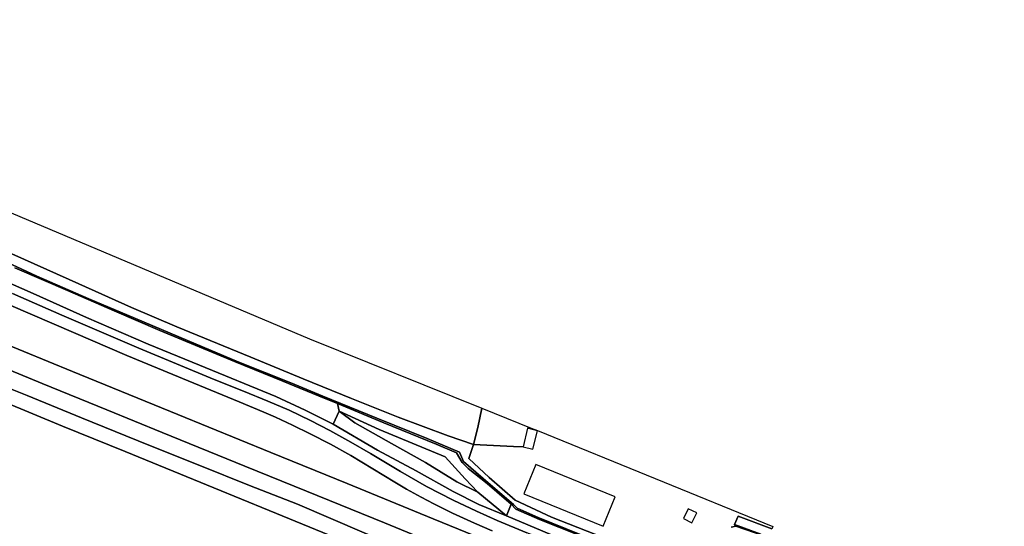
# Model space of a CAD drawing. Extents: x -26035517 to 31750492, y -9237385 to 8160032.
# Tile 190 of 256: x 16584568 to 16919441, y 4776176 to 4948522. Entities that reach past the tile are written whole.
import ezdxf

# ---------------------------------------------------------------- set-up
doc = ezdxf.new("R2010")
doc.units = 0
doc.layers.add('T-25', color=7, linetype='CONTINUOUS')

msp = doc.modelspace()

# ---------------------------------------------------------------- linework, layer by layer
at = {"layer": 'T-25', "color": 9}
for points in [[(16426170, 4948522, 5387), (16683102, 4839910, 6207), (16741789, 4816338, 6183), (16740344, 4809831, 6183), (16738870, 4804064, 6330), (16730297, 4806975, 6337), (16713240, 4813353, 6340), (16697451, 4819668, 6193), (16680961, 4826343, 6093), (16663127, 4833742, 5980), (16637957, 4843988, 5880), (16622558, 4850588, 5937), (16604643, 4858679, 5897), (16578657, 4870357, 5777)], [(16332048, 4943319, 8013), (16351347, 4935671, 8007), (16384153, 4922056, 8047), (16402889, 4911737, 8157), (16412022, 4906741, 8057), (16436322, 4896786, 8047), (16460622, 4886810, 8047), (16484455, 4877061, 8040), (16517795, 4863420, 8000), (16546206, 4851810, 8030), (16577609, 4839049, 8017), (16602551, 4828830, 8017), (16638303, 4814180, 8030), (16669940, 4801301, 8057), (16695901, 4790685, 8097), (16725192, 4778717, 8117), (16744940, 4770671, 8090), (16782971, 4755205, 8167), (16807364, 4745219, 8170), (16836252, 4733402, 8180), (16861611, 4723077, 8213), (16880080, 4715572, 8183), (16909405, 4703537, 8200), (16935739, 4692895, 8190)], [(16935739, 4692895, 8190), (16909405, 4703537, 8200), (16880080, 4715572, 8183), (16861611, 4723077, 8213), (16836252, 4733402, 8180), (16807364, 4745219, 8170), (16782971, 4755205, 8167), (16744940, 4770671, 8090), (16725192, 4778717, 8117), (16695901, 4790685, 8097), (16669940, 4801301, 8057), (16638303, 4814180, 8030), (16602551, 4828830, 8017), (16577609, 4839049, 8017), (16546206, 4851810, 8030), (16517795, 4863420, 8000), (16484455, 4877061, 8040), (16460622, 4886810, 8047), (16436322, 4896786, 8047), (16412022, 4906741, 8057), (16402889, 4911737, 8157), (16384153, 4922056, 8047), (16351347, 4935671, 8007), (16332048, 4943319, 8013)], [(16402889, 4911737, 8157), (16412022, 4906741, 8057), (16436322, 4896786, 8047), (16460622, 4886810, 8047), (16484455, 4877061, 8040), (16517795, 4863420, 8000), (16546206, 4851810, 8030), (16577609, 4839049, 8017), (16602551, 4828830, 8017), (16638303, 4814180, 8030), (16669940, 4801301, 8057), (16695901, 4790685, 8097), (16725192, 4778717, 8117), (16744940, 4770671, 8090)], [(16399662, 4903535, 8163), (16428955, 4891567, 8070), (16451734, 4882104, 8067), (16474196, 4872913, 8077), (16498793, 4862855, 8023), (16522128, 4853326, 8023), (16547021, 4843222, 8043), (16567672, 4834798, 8057), (16592205, 4824800, 8037), (16614160, 4815821, 8027), (16633020, 4808075, 8077), (16661186, 4796626, 8030), (16682155, 4788106, 8080), (16708636, 4777338, 8093), (16727325, 4769704, 8110), (16741352, 4763921, 8123)], [(16738871, 4753189, 5210), (16713926, 4763355, 5210), (16692139, 4772256, 5210), (16669444, 4781558, 5223), (16650599, 4789252, 5230), (16620408, 4801657, 5237), (16599163, 4810297, 5227), (16578973, 4818616, 5230), (16555702, 4828099, 5230), (16535836, 4836223, 5223), (16513681, 4845208, 5223), (16491957, 4854138, 5217), (16468491, 4863653, 5210), (16447019, 4872409, 5190), (16420792, 4883094, 5200), (16397855, 4892528, 5313)], [(16578657, 4870357, 5777), (16604643, 4858679, 5897), (16622558, 4850588, 5937), (16637957, 4843988, 5880), (16663127, 4833742, 5980), (16680961, 4826343, 6093), (16697451, 4819668, 6193), (16713240, 4813353, 6340), (16730297, 4806975, 6337), (16738870, 4804064, 6330), (16738870, 4804064, 6330), (16737350, 4799195, 6297), (16744189, 4792750, 6353), (16753076, 4785018, 6353), (16765455, 4779290, 6457), (16783395, 4772209, 6487)], [(16578657, 4870357, 5777), (16604643, 4858679, 5897), (16622558, 4850588, 5937), (16637957, 4843988, 5880), (16663127, 4833742, 5980), (16680961, 4826343, 6093), (16697451, 4819668, 6193), (16713240, 4813353, 6340), (16730297, 4806975, 6337), (16738870, 4804064, 6330), (16738870, 4804064, 6330), (16737350, 4799195, 6297), (16744189, 4792750, 6353), (16753076, 4785018, 6353), (16765455, 4779290, 6457), (16783395, 4772209, 6487)], [(16775144, 4773423, 6037), (16760928, 4779182, 6013), (16753796, 4782297, 6007), (16752552, 4783619, 5887), (16742247, 4792394, 5847), (16735537, 4798179, 5787), (16734146, 4801427, 5393), (16723174, 4806006, 5377), (16705980, 4812958, 5350), (16687716, 4820426, 5320), (16676755, 4824929, 5233), (16659109, 4832025, 5170), (16641605, 4839345, 5140), (16624006, 4846833, 5267), (16608120, 4853595, 5240), (16590447, 4861283, 5190), (16576904, 4867491, 5123)], [(16775144, 4773423, 6037), (16760928, 4779182, 6013), (16753796, 4782297, 6007), (16752552, 4783619, 5887), (16742247, 4792394, 5847), (16735537, 4798179, 5787), (16734146, 4801427, 5393), (16723174, 4806006, 5377), (16705980, 4812958, 5350), (16687716, 4820426, 5320), (16676755, 4824929, 5233), (16659109, 4832025, 5170), (16641605, 4839345, 5140), (16624006, 4846833, 5267), (16608120, 4853595, 5240), (16590447, 4861283, 5190), (16576904, 4867491, 5123)], [(16576904, 4867491, 5123), (16590447, 4861283, 5190), (16608120, 4853595, 5240), (16624006, 4846833, 5267), (16641605, 4839345, 5140), (16659109, 4832025, 5170), (16676755, 4824929, 5233), (16687716, 4820426, 5320), (16705980, 4812958, 5350), (16723174, 4806006, 5377), (16734146, 4801427, 5393), (16735537, 4798179, 5787), (16742247, 4792394, 5847), (16752552, 4783619, 5887), (16753796, 4782297, 6007), (16760928, 4779182, 6013), (16775144, 4773423, 6037)], [(16582885, 4864158, 5253), (16600834, 4856353, 5273), (16616714, 4849462, 5367), (16632280, 4842815, 5233), (16657594, 4832226, 5193), (16674046, 4825554, 5247), (16688164, 4819758, 5313), (16692601, 4817910, 5307), (16693277, 4815372, 6447), (16691216, 4810971, 7280), (16681629, 4815709, 7203), (16671736, 4820335, 7130), (16645734, 4831020, 7180), (16628229, 4838105, 7167), (16607333, 4847190, 7113), (16589197, 4855337, 7113), (16574642, 4861754, 7083)], [(16582885, 4864158, 5253), (16600834, 4856353, 5273), (16616714, 4849462, 5367), (16632280, 4842815, 5233), (16657594, 4832226, 5193), (16674046, 4825554, 5247), (16688164, 4819758, 5313), (16692601, 4817910, 5307), (16708385, 4811334, 5287), (16726173, 4804159, 5283), (16733173, 4801207, 5333), (16735086, 4797931, 5657), (16737152, 4795870, 5933), (16743554, 4790698, 5933), (16749325, 4785782, 5973), (16751693, 4783752, 5973), (16753331, 4782059, 5983), (16761330, 4778504, 5987), (16780463, 4770949, 6030)], [(16780463, 4770949, 6030), (16761330, 4778504, 5987), (16753331, 4782059, 5983), (16751693, 4783752, 5973), (16749325, 4785782, 5973), (16743554, 4790698, 5933), (16737152, 4795870, 5933), (16735086, 4797931, 5657), (16733173, 4801207, 5333), (16726173, 4804159, 5283), (16708385, 4811334, 5287), (16692601, 4817910, 5307), (16688164, 4819758, 5313), (16674046, 4825554, 5247), (16657594, 4832226, 5193), (16632280, 4842815, 5233), (16616714, 4849462, 5367), (16600834, 4856353, 5273), (16582885, 4864158, 5253)], [(16769758, 4771496, 7490), (16750165, 4779768, 7390), (16740756, 4783627, 7473), (16731994, 4787993, 7503), (16719370, 4795081, 7493), (16706220, 4802120, 7380), (16691216, 4810971, 7280), (16681629, 4815709, 7203), (16671736, 4820335, 7130), (16645734, 4831020, 7180), (16628229, 4838105, 7167), (16607333, 4847190, 7113), (16589197, 4855337, 7113), (16574642, 4861754, 7083)], [(16574642, 4861754, 7083), (16589197, 4855337, 7113), (16607333, 4847190, 7113), (16628229, 4838105, 7167), (16645734, 4831020, 7180), (16671736, 4820335, 7130), (16681629, 4815709, 7203), (16691216, 4810971, 7280), (16706220, 4802120, 7380), (16719370, 4795081, 7493), (16731994, 4787993, 7503), (16740756, 4783627, 7473), (16750165, 4779768, 7390), (16750165, 4779768, 7390), (16769758, 4771496, 7490)], [(16746928, 4778144, 7580), (16739888, 4781340, 7583), (16731971, 4785096, 7573), (16722956, 4789740, 7550), (16714067, 4794793, 7480), (16703888, 4800985, 7477), (16697142, 4804782, 7467), (16690066, 4808767, 7460), (16683487, 4812150, 7413), (16676185, 4815639, 7403), (16669007, 4818799, 7363), (16660738, 4822151, 7340), (16650726, 4826091, 7330), (16625062, 4836822, 7343), (16598889, 4848050, 7317), (16582114, 4855352, 7323)], [(16582114, 4855352, 7323), (16598889, 4848050, 7317), (16625062, 4836822, 7343), (16650726, 4826091, 7330), (16660738, 4822151, 7340), (16669007, 4818799, 7363), (16676185, 4815639, 7403), (16683487, 4812150, 7413), (16690066, 4808767, 7460), (16697142, 4804782, 7467), (16703888, 4800985, 7477), (16714067, 4794793, 7480), (16722956, 4789740, 7550), (16731971, 4785096, 7573), (16739888, 4781340, 7583), (16746928, 4778144, 7580), (16757083, 4773943, 7647)], [(16757083, 4773943, 7647), (16746928, 4778144, 7580), (16739888, 4781340, 7583), (16731971, 4785096, 7573), (16722956, 4789740, 7550), (16714067, 4794793, 7480), (16703888, 4800985, 7477), (16697142, 4804782, 7467), (16690066, 4808767, 7460), (16683487, 4812150, 7413), (16676185, 4815639, 7403), (16669007, 4818799, 7363), (16660738, 4822151, 7340), (16650726, 4826091, 7330), (16625062, 4836822, 7343), (16598889, 4848050, 7317), (16582114, 4855352, 7323)], [(16581559, 4851306, 7393), (16602827, 4842083, 7363), (16621049, 4834281, 7400), (16641906, 4825679, 7387), (16659244, 4818551, 7410), (16667649, 4814961, 7447), (16671570, 4813286, 7450), (16677330, 4810580, 7433), (16683376, 4807660, 7443), (16690268, 4804107, 7477), (16697217, 4800210, 7500), (16712176, 4791155, 7563), (16716171, 4788760, 7583), (16721093, 4786085, 7593), (16725466, 4783791, 7593), (16731753, 4780701, 7617), (16739290, 4777257, 7633), (16745232, 4774642, 7640)], [(16745232, 4774642, 7640), (16739290, 4777257, 7633), (16731753, 4780701, 7617), (16725466, 4783791, 7593), (16721093, 4786085, 7593), (16716171, 4788760, 7583), (16712176, 4791155, 7563), (16697217, 4800210, 7500), (16690268, 4804107, 7477), (16683376, 4807660, 7443), (16677330, 4810580, 7433), (16671570, 4813286, 7450), (16667649, 4814961, 7447), (16659244, 4818551, 7410), (16641906, 4825679, 7387), (16621049, 4834281, 7400), (16602827, 4842083, 7363), (16581559, 4851306, 7393)], [(16581559, 4851306, 7393), (16602827, 4842083, 7363), (16621049, 4834281, 7400), (16641906, 4825679, 7387), (16659244, 4818551, 7410), (16667649, 4814961, 7447), (16671570, 4813286, 7450), (16677330, 4810580, 7433), (16683376, 4807660, 7443), (16690268, 4804107, 7477), (16697217, 4800210, 7500), (16712176, 4791155, 7563), (16716171, 4788760, 7583), (16721093, 4786085, 7593), (16725466, 4783791, 7593), (16731753, 4780701, 7617), (16739290, 4777257, 7633), (16745232, 4774642, 7640)], [(16567672, 4834798, 8057), (16592205, 4824800, 8037), (16614160, 4815821, 8027), (16633020, 4808075, 8077), (16661186, 4796626, 8030), (16682155, 4788106, 8080), (16708636, 4777338, 8093), (16727325, 4769704, 8110), (16741352, 4763921, 8123), (16765035, 4754253, 8227), (16785934, 4745646, 8243), (16811810, 4735070, 8230), (16839484, 4723838, 8163), (16862992, 4714208, 8153), (16882211, 4706422, 8163), (16905734, 4696767, 8137), (16932325, 4685932, 8103)], [(16932325, 4685932, 8103), (16905734, 4696767, 8137), (16882211, 4706422, 8163), (16862992, 4714208, 8153), (16839484, 4723838, 8163), (16811810, 4735070, 8230), (16785934, 4745646, 8243), (16765035, 4754253, 8227), (16741352, 4763921, 8123), (16727325, 4769704, 8110), (16708636, 4777338, 8093), (16682155, 4788106, 8080), (16661186, 4796626, 8030), (16633020, 4808075, 8077), (16614160, 4815821, 8027), (16592205, 4824800, 8037), (16567672, 4834798, 8057)], [(16939549, 4676802, 7873), (16909144, 4689113, 7883), (16881364, 4700443, 7910), (16853641, 4712230, 8047), (16827083, 4722828, 8057), (16802959, 4732741, 7937), (16776153, 4743657, 7933), (16740898, 4758059, 7843), (16718611, 4767187, 7843), (16701759, 4773969, 7863), (16679077, 4783677, 7887), (16662688, 4790038, 7883), (16645862, 4796824, 7833), (16628442, 4803823, 7773), (16605533, 4813132, 7780), (16587152, 4820666, 7743), (16570029, 4827508, 7730)], [(16570029, 4827508, 7730), (16587152, 4820666, 7743), (16605533, 4813132, 7780), (16628442, 4803823, 7773), (16645862, 4796824, 7833), (16662688, 4790038, 7883), (16679077, 4783677, 7887), (16701759, 4773969, 7863), (16718611, 4767187, 7843), (16740898, 4758059, 7843), (16776153, 4743657, 7933), (16802959, 4732741, 7937), (16827083, 4722828, 8057), (16853641, 4712230, 8047), (16881364, 4700443, 7910), (16909144, 4689113, 7883), (16939549, 4676802, 7873)], [(16570029, 4827508, 7730), (16587152, 4820666, 7743), (16605533, 4813132, 7780), (16628442, 4803823, 7773), (16645862, 4796824, 7833), (16662688, 4790038, 7883), (16679077, 4783677, 7887), (16701759, 4773969, 7863), (16718611, 4767187, 7843), (16740898, 4758059, 7843), (16776153, 4743657, 7933), (16802959, 4732741, 7937), (16827083, 4722828, 8057), (16853641, 4712230, 8047), (16881364, 4700443, 7910), (16909144, 4689113, 7883), (16939549, 4676802, 7873)], [(16922967, 4679011, 5447), (16904889, 4686464, 5423), (16884736, 4694706, 5447), (16864255, 4703100, 5443), (16848378, 4709562, 5460), (16837988, 4713838, 5417), (16836334, 4714810, 5273), (16836071, 4715513, 5960), (16828957, 4718520, 5963), (16822461, 4721101, 5963), (16822288, 4720510, 5220), (16821519, 4719311, 5227), (16803088, 4726833, 5230), (16778113, 4737170, 5250), (16738871, 4753189, 5210), (16713926, 4763355, 5210), (16692139, 4772256, 5210), (16669444, 4781558, 5223), (16650599, 4789252, 5230), (16620408, 4801657, 5237), (16599163, 4810297, 5227), (16578973, 4818616, 5230)], [(16578973, 4818616, 5230), (16599163, 4810297, 5227), (16620408, 4801657, 5237), (16650599, 4789252, 5230), (16669444, 4781558, 5223), (16692139, 4772256, 5210), (16713926, 4763355, 5210), (16738871, 4753189, 5210), (16778113, 4737170, 5250), (16803088, 4726833, 5230), (16821519, 4719311, 5227), (16822288, 4720510, 5220), (16822461, 4721101, 5963), (16828957, 4718520, 5963), (16836071, 4715513, 5960), (16836334, 4714810, 5273), (16835735, 4713521, 5232), (16849558, 4707851, 5253), (16880250, 4695394, 5243), (16905796, 4684978, 5233), (16931920, 4674267, 5210)], [(16922967, 4679011, 5447), (16904889, 4686464, 5423), (16884736, 4694706, 5447), (16864255, 4703100, 5443), (16848378, 4709562, 5460), (16837988, 4713838, 5417), (16836334, 4714810, 5273), (16836071, 4715513, 5960), (16828957, 4718520, 5963), (16822461, 4721101, 5963), (16822288, 4720510, 5220), (16821519, 4719311, 5227), (16803088, 4726833, 5230), (16778113, 4737170, 5250), (16738871, 4753189, 5210), (16713926, 4763355, 5210), (16692139, 4772256, 5210), (16669444, 4781558, 5223), (16650599, 4789252, 5230), (16620408, 4801657, 5237), (16599163, 4810297, 5227), (16578973, 4818616, 5230)], [(16692601, 4817910, 5307), (16693277, 4815372, 6447), (16691216, 4810971, 7280)], [(16783395, 4772209, 6487), (16765455, 4779290, 6457), (16753076, 4785018, 6353), (16744189, 4792750, 6353), (16737350, 4799195, 6297), (16738870, 4804064, 6330), (16752515, 4803302, 6417), (16755770, 4803229, 6403), (16759139, 4802421, 8097), (16760648, 4808713, 6359), (16760654, 4808749, 6359), (16760654, 4808749, 6359), (16840668, 4776165, 6713)], [(16751693, 4783752, 5973), (16750165, 4779768, 7390)], [(16769758, 4771496, 7490), (16750165, 4779768, 7390), (16751693, 4783752, 5973), (16753331, 4782059, 5983), (16761330, 4778504, 5987), (16780463, 4770949, 6030)], [(16840345, 4775332, 6713), (16828931, 4779649, 6700), (16827665, 4776815, 6680), (16828162, 4776218, 6607), (16826532, 4775861, 6583)], [(16840668, 4776165, 6713), (16840345, 4775332, 6713), (16828931, 4779649, 6700), (16827665, 4776815, 6680), (16836618, 4773480, 6690), (16843523, 4770854, 6697), (16848340, 4768940, 6697), (16850668, 4767938, 6717), (16852712, 4766940, 6770), (16854123, 4765924, 6817), (16855798, 4764050, 6843), (16857079, 4761990, 6863), (16857617, 4759785, 6873), (16857244, 4757112, 6927), (16855815, 4754492, 6993), (16853014, 4751536, 7110), (16846381, 4744875, 7267)], [(16836618, 4773480, 6690), (16827665, 4776815, 6680), (16828931, 4779649, 6700), (16840345, 4775332, 6713)], [(17070995, 4647137, 7543), (17066862, 4648850, 7547), (17059042, 4651999, 7520), (17047815, 4656626, 7487), (17029046, 4664390, 7493), (17009797, 4672188, 7620), (16982463, 4683441, 7603), (16950763, 4696312, 7627), (16936118, 4702181, 7640), (16921244, 4707646, 7730), (16901321, 4715229, 7733), (16878157, 4724623, 7687), (16859640, 4732289, 7600), (16857662, 4733061, 7587), (16850288, 4736079, 7609), (16836792, 4741603, 7650), (16809261, 4752790, 7670), (16775551, 4766545, 7690), (16757083, 4773943, 7647), (16746928, 4778144, 7580)], [(16826532, 4775861, 6583), (16828162, 4776218, 6607), (16837638, 4772958, 6630)], [(16826532, 4775861, 6583), (16828162, 4776218, 6607), (16837638, 4772958, 6630)], [(16828162, 4776218, 6607), (16827665, 4776815, 6680)], [(16837638, 4772958, 6630), (16828162, 4776218, 6607), (16827665, 4776815, 6680), (16836618, 4773480, 6690)]]:
    msp.add_polyline3d(points, dxfattribs=at)
for points in [[(16750165, 4779768, 7390), (16740417, 4787751, 6737), (16736042, 4792379, 6583), (16729292, 4799840, 6383), (16706857, 4809157, 6453), (16693277, 4815372, 6447), (16692601, 4817910, 5307), (16708385, 4811334, 5287), (16726173, 4804159, 5283), (16733173, 4801207, 5333), (16735086, 4797931, 5657), (16737152, 4795870, 5933), (16743554, 4790698, 5933), (16749325, 4785782, 5973), (16751693, 4783752, 5973), (16750165, 4779768, 7390)], [(16741789, 4816338, 6183), (16758576, 4809595, 6323), (16760654, 4808749, 6359), (16760648, 4808713, 6359), (16757279, 4809520, 8133), (16755770, 4803229, 6403), (16752515, 4803302, 6417), (16738870, 4804064, 6330), (16740344, 4809831, 6183), (16741789, 4816338, 6183)], [(16750165, 4779768, 7390), (16740756, 4783627, 7473), (16731994, 4787993, 7503), (16719370, 4795081, 7493), (16706220, 4802120, 7380), (16691216, 4810971, 7280), (16693277, 4815372, 6447), (16698589, 4811352, 6560), (16711036, 4804389, 6733), (16722599, 4797925, 6610), (16733235, 4791265, 6727), (16740417, 4787751, 6737), (16750165, 4779768, 7390)], [(16740417, 4787751, 6737), (16733235, 4791265, 6727), (16722599, 4797925, 6610), (16711036, 4804389, 6733), (16698589, 4811352, 6560), (16693277, 4815372, 6447), (16706857, 4809157, 6453), (16729292, 4799840, 6383), (16736042, 4792379, 6583), (16740417, 4787751, 6737)], [(16693277, 4815372, 6447), (16698589, 4811352, 6560), (16711036, 4804389, 6733), (16722599, 4797925, 6610), (16733235, 4791265, 6727), (16740417, 4787751, 6737), (16736042, 4792379, 6583), (16729292, 4799840, 6383), (16706857, 4809157, 6453), (16693277, 4815372, 6447)], [(16760147, 4797255, 9717), (16756038, 4787241, 9717), (16782977, 4776187, 9717), (16787087, 4786202, 9717), (16760147, 4797255, 9717)], [(16810325, 4778780, 8453), (16813222, 4777395, 8453), (16814816, 4780728, 8453), (16811919, 4782113, 8453), (16810325, 4778780, 8453)]]:
    msp.add_polyline3d(points, close=True, dxfattribs=at)

doc.saveas('drawing.dxf')
